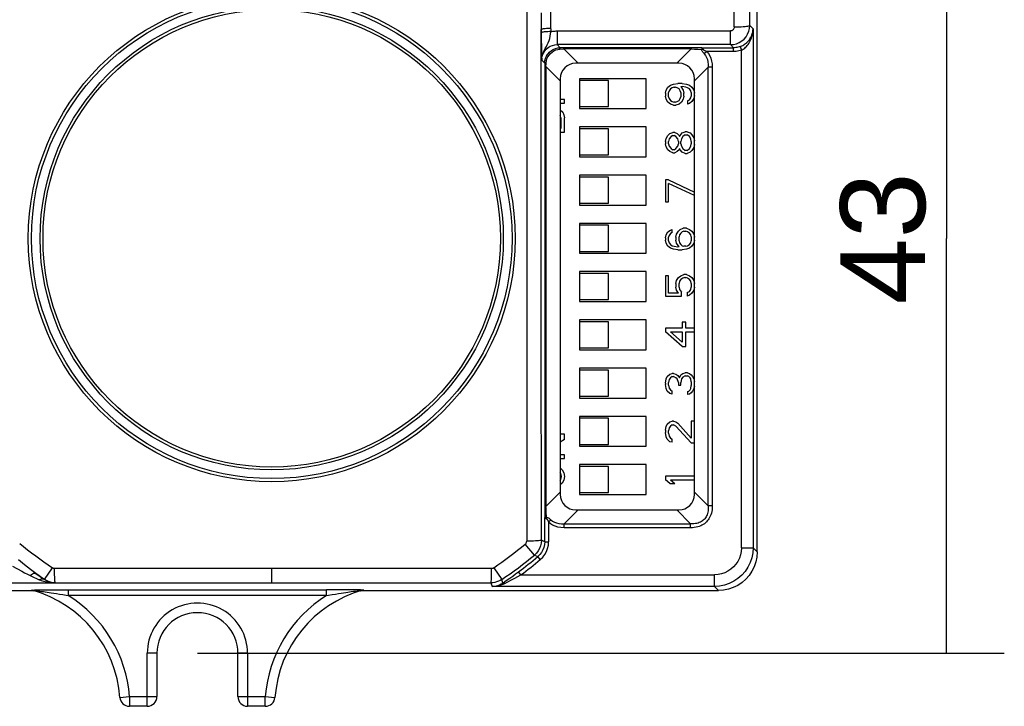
# Model space of a CAD drawing. Header units: millimetres. Extents: x 0 to 210, y 0 to 297.
# Tile 5 of 13: x 72 to 98, y 154 to 172. Entities that reach past the tile are written whole.
import ezdxf
from ezdxf.enums import TextEntityAlignment as Align

# ---------------------------------------------------------------- set-up
doc = ezdxf.new("R2010")
doc.units = ezdxf.units.MM
doc.header["$LTSCALE"] = 19.36
doc.layers.get('0').update_dxf_attribs({"linetype": 'CONTINUOUS'})
doc.layers.add('Z_DIM_2D', color=7, linetype='CONTINUOUS')
doc.styles.add('TEXTSTYLE_3', font='helveticaneueltw1g-ltcn.otf')
doc.dimstyles.new('DIMSTYLE_1', dxfattribs={"dimtxt": 2.2, "dimasz": 3.5, "dimexe": 1.5, "dimexo": 0, "dimgap": 0.55, "dimtad": 1, "dimdec": 3, "dimlfac": 2, "dimdsep": 46, "dimtxsty": 'TEXTSTYLE_3', "dimcen": 0.09, "dimclrt": 5, "dimadec": 0, "dimazin": 0, "dimtp": 0.3, "dimtm": 0.3, "dimtfac": 1, "dimtdec": 3, "dimtofl": 0, "dimtmove": 0, "dimatfit": 3, "dimfxl": 0, "dimtolj": 1, "dimarcsym": 0})

# ---------------------------------------------------------------- blocks, each defined once
blk = doc.blocks.new('*D1')
at = {"layer": 'Z_DIM_2D', "color": 2, "linetype": 'Continuous'}
for p, q in [((76.6, 176.75), (97.503, 176.75)), ((96.003, 176.75), (96.003, 166)), ((96.003, 155.25), (96.003, 166)), ((76.6, 155.25), (97.503, 155.25))]:
    blk.add_line(p, q, dxfattribs=at)
at = {"layer": 'Z_DIM_2D', "color": 5, "linetype": 'Continuous', "style": 'TEXTSTYLE_3'}
blk.add_text('43', height=2.2, rotation=90, dxfattribs=at).set_placement((95.453, 166), align=Align.CENTER)
blk = doc.blocks.new('_NONE')

msp = doc.modelspace()

# ---------------------------------------------------------------- linework, layer by layer
at = {"color": 7, "linetype": 'Continuous'}
for p, q in [((91.1, 157.87488), (91.1, 174.12513)), ((85.93775, 170.93367), (85.99912, 170.93832)), ((90.66481, 170.97169), (90.68274, 170.97886)), ((85.59918, 170.53838), (85.60393, 170.60039)), ((89.075, 170.5375), (86.4, 170.5375)), ((86, 170.1375), (86, 159.3625)), ((88.225, 170.1375), (86.5, 170.1375)), ((86.5, 170.1375), (86.5, 169.3625)), ((88.225, 169.3625), (88.225, 170.1375)), ((89.475, 159.3625), (89.475, 170.1375)), ((87.25, 170.0875), (86.5, 170.0875)), ((87.25, 169.4125), (87.25, 170.0875)), ((88.74096, 169.84062), (88.78883, 169.91875)), ((88.78883, 169.91875), (88.85266, 169.96562)), ((88.85266, 169.96562), (88.93245, 169.99688)), ((88.90053, 169.90313), (88.85266, 169.87187)), ((88.9484, 169.91875), (88.90053, 169.90313)), ((88.93245, 169.99688), (89.04415, 170.0125)), ((88.9484, 169.91875), (88.98032, 169.91875)), ((89.02819, 169.90313), (88.98032, 169.91875)), ((89.07606, 169.87187), (89.02819, 169.90313)), ((89.15585, 170.0125), (89.04415, 170.0125)), ((89.12394, 169.93437), (89.15585, 169.93437)), ((89.12394, 169.93437), (89.18777, 169.84062)), ((89.15585, 170.0125), (89.26755, 169.99688)), ((89.2516, 169.91875), (89.15585, 169.93437)), ((89.29947, 169.90313), (89.2516, 169.91875)), ((89.26755, 169.99688), (89.34734, 169.96562)), ((89.34734, 169.87187), (89.29947, 169.90313)), ((89.34734, 169.96562), (89.41117, 169.91875)), ((89.41117, 169.91875), (89.45904, 169.84062)), ((88.725, 169.7625), (88.74096, 169.84062)), ((88.725, 169.7625), (88.725, 169.68437)), ((88.74096, 169.60625), (88.725, 169.68437)), ((88.82074, 169.825), (88.80479, 169.77812)), ((88.80479, 169.66875), (88.80479, 169.77812)), ((88.80479, 169.66875), (88.82074, 169.62188)), ((88.85266, 169.87187), (88.82074, 169.825)), ((89.10798, 169.825), (89.07606, 169.87187)), ((89.12394, 169.77812), (89.10798, 169.825)), ((89.10798, 169.62188), (89.12394, 169.66875)), ((89.12394, 169.77812), (89.12394, 169.66875)), ((89.18777, 169.84062), (89.20372, 169.7625)), ((89.20372, 169.68437), (89.18777, 169.60625)), ((89.20372, 169.68437), (89.20372, 169.7625)), ((89.37926, 169.825), (89.34734, 169.87187)), ((89.34734, 169.59062), (89.37926, 169.6375)), ((89.39521, 169.77812), (89.37926, 169.825)), ((89.37926, 169.6375), (89.39521, 169.68437)), ((89.39521, 169.77812), (89.39521, 169.68437)), ((89.45904, 169.84062), (89.475, 169.7625)), ((89.475, 169.7), (89.45904, 169.62188)), ((86.1125, 169.59375), (86, 169.59375)), ((86, 169.5), (86.1125, 169.5)), ((86.1125, 169.5), (86.1125, 169.59375)), ((86.5, 169.4125), (87.25, 169.4125)), ((88.78883, 169.52812), (88.74096, 169.60625)), ((88.85266, 169.48125), (88.78883, 169.52812)), ((88.82074, 169.62188), (88.85266, 169.575)), ((88.85266, 169.575), (88.90053, 169.54375)), ((88.93245, 169.45), (88.85266, 169.48125)), ((88.90053, 169.54375), (88.9484, 169.52812)), ((88.93245, 169.45), (88.99628, 169.45)), ((88.98032, 169.52812), (88.9484, 169.52812)), ((88.98032, 169.52812), (89.02819, 169.54375)), ((89.07606, 169.48125), (88.99628, 169.45)), ((89.02819, 169.54375), (89.07606, 169.575)), ((89.07606, 169.575), (89.10798, 169.62188)), ((89.13989, 169.52812), (89.07606, 169.48125)), ((89.18777, 169.60625), (89.13989, 169.52812)), ((89.29947, 169.55937), (89.34734, 169.59062)), ((89.29947, 169.55937), (89.29947, 169.48125)), ((89.34734, 169.49687), (89.29947, 169.48125)), ((89.41117, 169.54375), (89.34734, 169.49687)), ((89.45904, 169.62188), (89.41117, 169.54375)), ((86.0008, 169.32812), (86.06463, 169.26562)), ((86.01676, 169.125), (86.0008, 169.1875)), ((86.01676, 169.125), (86.01676, 168.84375)), ((86.06463, 169.26562), (86.09654, 169.20313)), ((86.09654, 169.20313), (86.1125, 169.125)), ((86.1125, 168.75), (86.1125, 169.125)), ((86.5, 169.3625), (88.225, 169.3625)), ((88.225, 168.8875), (86.5, 168.8875)), ((86.5, 168.8875), (86.5, 168.1125)), ((88.225, 168.1125), (88.225, 168.8875)), ((86.01676, 168.84375), (86, 168.84375)), ((86, 168.75), (86.1125, 168.75)), ((87.25, 168.8375), (86.5, 168.8375)), ((87.25, 168.1625), (87.25, 168.8375)), ((88.74096, 168.59062), (88.78883, 168.66875)), ((88.78883, 168.66875), (88.8367, 168.71562)), ((88.86862, 168.6375), (88.82074, 168.575)), ((88.8367, 168.71562), (88.91649, 168.74688)), ((88.91649, 168.66875), (88.86862, 168.6375)), ((88.96436, 168.74688), (88.91649, 168.74688)), ((88.91649, 168.66875), (88.9484, 168.66875)), ((88.99628, 168.6375), (88.9484, 168.66875)), ((88.96436, 168.74688), (89.02819, 168.71562)), ((89.04415, 168.575), (88.99628, 168.6375)), ((89.02819, 168.71562), (89.07606, 168.66875)), ((89.07606, 168.66875), (89.09202, 168.6375)), ((89.09202, 168.6375), (89.10798, 168.66875)), ((89.10798, 168.66875), (89.15585, 168.73125)), ((89.17181, 168.6375), (89.13989, 168.575)), ((89.15585, 168.73125), (89.23564, 168.7625)), ((89.23564, 168.68437), (89.17181, 168.6375)), ((89.28351, 168.7625), (89.23564, 168.7625)), ((89.23564, 168.68437), (89.28351, 168.68437)), ((89.28351, 168.7625), (89.3633, 168.73125)), ((89.34734, 168.6375), (89.28351, 168.68437)), ((89.37926, 168.575), (89.34734, 168.6375)), ((89.3633, 168.73125), (89.41117, 168.68437)), ((89.41117, 168.68437), (89.45904, 168.60625)), ((89.45904, 168.60625), (89.475, 168.52812)), ((88.725, 168.5125), (88.74096, 168.59062)), ((88.725, 168.5125), (88.725, 168.45)), ((88.74096, 168.37188), (88.725, 168.45)), ((88.78883, 168.29375), (88.74096, 168.37188)), ((88.82074, 168.575), (88.80479, 168.5125)), ((88.80479, 168.45), (88.80479, 168.5125)), ((88.80479, 168.45), (88.82074, 168.3875)), ((88.82074, 168.3875), (88.86862, 168.325)), ((88.99628, 168.325), (89.04415, 168.3875)), ((89.06011, 168.5125), (89.04415, 168.575)), ((89.04415, 168.3875), (89.06011, 168.45)), ((89.06011, 168.5125), (89.06011, 168.45)), ((89.13989, 168.575), (89.12394, 168.5125)), ((89.12394, 168.45), (89.12394, 168.5125)), ((89.12394, 168.45), (89.13989, 168.3875)), ((89.13989, 168.3875), (89.17181, 168.325)), ((89.34734, 168.325), (89.37926, 168.3875)), ((89.39521, 168.5125), (89.37926, 168.575)), ((89.37926, 168.3875), (89.39521, 168.45)), ((89.39521, 168.5125), (89.39521, 168.45)), ((89.45904, 168.35625), (89.41117, 168.27812)), ((89.475, 168.43437), (89.45904, 168.35625)), ((86.5, 168.1625), (87.25, 168.1625)), ((86.5, 168.1125), (88.225, 168.1125)), ((88.8367, 168.24687), (88.78883, 168.29375)), ((88.91649, 168.21563), (88.8367, 168.24687)), ((88.86862, 168.325), (88.91649, 168.29375)), ((88.9484, 168.29375), (88.91649, 168.29375)), ((88.91649, 168.21563), (88.96436, 168.21563)), ((88.9484, 168.29375), (88.99628, 168.325)), ((89.02819, 168.24687), (88.96436, 168.21563)), ((89.07606, 168.29375), (89.02819, 168.24687)), ((89.09202, 168.325), (89.07606, 168.29375)), ((89.10798, 168.29375), (89.09202, 168.325)), ((89.15585, 168.23125), (89.10798, 168.29375)), ((89.23564, 168.2), (89.15585, 168.23125)), ((89.17181, 168.325), (89.23564, 168.27812)), ((89.28351, 168.27812), (89.23564, 168.27812)), ((89.23564, 168.2), (89.28351, 168.2)), ((89.28351, 168.27812), (89.34734, 168.325)), ((89.3633, 168.23125), (89.28351, 168.2)), ((89.41117, 168.27812), (89.3633, 168.23125)), ((88.225, 167.6375), (86.5, 167.6375)), ((86.5, 167.6375), (86.5, 166.8625)), ((87.25, 167.5875), (86.5, 167.5875)), ((87.25, 166.9125), (87.25, 167.5875)), ((88.225, 166.8625), (88.225, 167.6375)), ((88.80479, 167.5125), (88.725, 167.5125)), ((88.725, 167.5125), (88.725, 166.95)), ((88.80479, 167.5125), (89.475, 167.2)), ((89.475, 167.10625), (88.80479, 167.41875)), ((88.80479, 166.95), (88.80479, 167.41875)), ((86.5, 166.9125), (87.25, 166.9125)), ((86.5, 166.8625), (88.225, 166.8625)), ((88.725, 166.95), (88.80479, 166.95)), ((88.225, 166.3875), (86.5, 166.3875)), ((86.5, 166.3875), (86.5, 165.6125)), ((87.25, 166.3375), (86.5, 166.3375)), ((87.25, 165.6625), (87.25, 166.3375)), ((88.225, 165.6125), (88.225, 166.3875)), ((88.725, 166.0125), (88.74096, 166.09062)), ((88.74096, 166.09062), (88.78883, 166.16875)), ((88.78883, 166.16875), (88.85266, 166.21562)), ((88.82074, 166.075), (88.80479, 166.02812)), ((88.85266, 166.12187), (88.82074, 166.075)), ((88.85266, 166.21562), (88.90053, 166.23125)), ((88.90053, 166.15313), (88.85266, 166.12187)), ((88.90053, 166.15313), (88.90053, 166.23125)), ((88.99628, 166.02812), (89.01223, 166.10625)), ((89.01223, 166.10625), (89.06011, 166.18437)), ((89.06011, 166.18437), (89.10798, 166.23125)), ((89.09202, 166.09062), (89.07606, 166.04375)), ((89.12394, 166.1375), (89.09202, 166.09062)), ((89.10798, 166.23125), (89.18777, 166.2625)), ((89.15585, 166.16875), (89.12394, 166.1375)), ((89.20372, 166.18437), (89.15585, 166.16875)), ((89.26755, 166.2625), (89.18777, 166.2625)), ((89.20372, 166.18437), (89.2516, 166.18437)), ((89.29947, 166.16875), (89.2516, 166.18437)), ((89.26755, 166.2625), (89.34734, 166.23125)), ((89.34734, 166.1375), (89.29947, 166.16875)), ((89.34734, 166.23125), (89.41117, 166.18437)), ((89.37926, 166.09062), (89.34734, 166.1375)), ((89.39521, 166.04375), (89.37926, 166.09062)), ((89.41117, 166.18437), (89.45904, 166.10625)), ((89.45904, 166.10625), (89.475, 166.02812)), ((88.725, 166.0125), (88.725, 165.95)), ((88.74096, 165.87188), (88.725, 165.95)), ((88.78883, 165.79375), (88.74096, 165.87188)), ((88.80479, 165.93437), (88.80479, 166.02812)), ((88.80479, 165.93437), (88.82074, 165.8875)), ((88.82074, 165.8875), (88.85266, 165.84062)), ((88.85266, 165.84062), (88.90053, 165.80937)), ((88.90053, 165.80937), (88.9484, 165.79375)), ((88.99628, 166.02812), (88.99628, 165.95)), ((89.01223, 165.87188), (88.99628, 165.95)), ((89.07606, 165.77812), (89.01223, 165.87188)), ((89.07606, 165.93437), (89.07606, 166.04375)), ((89.07606, 165.93437), (89.09202, 165.8875)), ((89.09202, 165.8875), (89.12394, 165.84062)), ((89.12394, 165.84062), (89.15585, 165.80937)), ((89.15585, 165.80937), (89.20372, 165.79375)), ((89.2516, 165.79375), (89.29947, 165.80937)), ((89.29947, 165.80937), (89.34734, 165.84062)), ((89.34734, 165.84062), (89.37926, 165.8875)), ((89.37926, 165.8875), (89.39521, 165.93437)), ((89.39521, 166.04375), (89.39521, 165.93437)), ((89.45904, 165.87188), (89.41117, 165.79375)), ((89.475, 165.95), (89.45904, 165.87188)), ((86.5, 165.6625), (87.25, 165.6625)), ((86.5, 165.6125), (88.225, 165.6125)), ((88.85266, 165.74687), (88.78883, 165.79375)), ((88.93245, 165.71563), (88.85266, 165.74687)), ((89.04415, 165.7), (88.93245, 165.71563)), ((88.9484, 165.79375), (89.04415, 165.77812)), ((89.07606, 165.77812), (89.04415, 165.77812)), ((89.04415, 165.7), (89.15585, 165.7)), ((89.26755, 165.71563), (89.15585, 165.7)), ((89.2516, 165.79375), (89.20372, 165.79375)), ((89.34734, 165.74687), (89.26755, 165.71563)), ((89.41117, 165.79375), (89.34734, 165.74687)), ((88.225, 165.1375), (86.5, 165.1375)), ((86.5, 165.1375), (86.5, 164.3625)), ((87.25, 165.0875), (86.5, 165.0875)), ((87.25, 164.4125), (87.25, 165.0875)), ((88.225, 164.3625), (88.225, 165.1375)), ((89.12394, 165.03125), (89.20372, 165.0625)), ((89.26755, 165.0625), (89.20372, 165.0625)), ((89.26755, 165.0625), (89.34734, 165.03125)), ((88.80479, 165.03125), (88.725, 165.03125)), ((88.725, 165.03125), (88.725, 164.5)), ((88.80479, 164.57812), (88.80479, 165.03125)), ((88.99628, 164.82812), (89.01223, 164.90625)), ((88.99628, 164.82812), (88.99628, 164.73438)), ((89.01223, 164.90625), (89.06011, 164.98437)), ((89.06011, 164.98437), (89.12394, 165.03125)), ((89.09202, 164.89062), (89.07606, 164.82812)), ((89.07606, 164.73438), (89.07606, 164.82812)), ((89.12394, 164.9375), (89.09202, 164.89062)), ((89.17181, 164.96875), (89.12394, 164.9375)), ((89.21968, 164.98437), (89.17181, 164.96875)), ((89.21968, 164.98437), (89.2516, 164.98437)), ((89.29947, 164.96875), (89.2516, 164.98437)), ((89.34734, 164.9375), (89.29947, 164.96875)), ((89.34734, 165.03125), (89.41117, 164.98437)), ((89.37926, 164.89062), (89.34734, 164.9375)), ((89.39521, 164.82812), (89.37926, 164.89062)), ((89.39521, 164.82812), (89.39521, 164.73438)), ((89.41117, 164.98437), (89.45904, 164.90625)), ((89.45904, 164.90625), (89.475, 164.82812)), ((89.06011, 164.57812), (88.80479, 164.57812)), ((89.01223, 164.65625), (88.99628, 164.73438)), ((89.06011, 164.57812), (89.01223, 164.65625)), ((89.07606, 164.73438), (89.09202, 164.67188)), ((89.09202, 164.67188), (89.13989, 164.60937)), ((89.13989, 164.5), (89.13989, 164.60937)), ((89.28351, 164.59375), (89.34734, 164.625)), ((89.28351, 164.59375), (89.28351, 164.5)), ((89.34734, 164.53125), (89.28351, 164.5)), ((89.34734, 164.625), (89.37926, 164.67188)), ((89.41117, 164.57812), (89.34734, 164.53125)), ((89.37926, 164.67188), (89.39521, 164.73438)), ((89.45904, 164.65625), (89.41117, 164.57812)), ((89.475, 164.73438), (89.45904, 164.65625)), ((86.5, 164.4125), (87.25, 164.4125)), ((86.5, 164.3625), (88.225, 164.3625)), ((88.725, 164.5), (89.13989, 164.5)), ((88.225, 163.8875), (86.5, 163.8875)), ((86.5, 163.8875), (86.5, 163.1125)), ((87.25, 163.8375), (86.5, 163.8375)), ((87.25, 163.1625), (87.25, 163.8375)), ((88.225, 163.1125), (88.225, 163.8875)), ((89.2516, 163.825), (89.15585, 163.825)), ((89.15585, 163.825), (89.15585, 163.66875)), ((89.2516, 163.66875), (89.2516, 163.825)), ((89.15585, 163.66875), (88.725, 163.66875)), ((88.725, 163.66875), (88.725, 163.575)), ((89.15585, 163.2), (88.725, 163.575)), ((88.85266, 163.575), (89.15585, 163.575)), ((88.85266, 163.575), (89.15585, 163.30937)), ((89.15585, 163.575), (89.15585, 163.30937)), ((89.475, 163.66875), (89.2516, 163.66875)), ((89.2516, 163.575), (89.475, 163.575)), ((89.2516, 163.2), (89.2516, 163.575)), ((86.5, 163.1625), (87.25, 163.1625)), ((86.5, 163.1125), (88.225, 163.1125)), ((89.15585, 163.2), (89.2516, 163.2)), ((88.225, 162.6375), (86.5, 162.6375)), ((86.5, 162.6375), (86.5, 161.8625)), ((87.25, 162.5875), (86.5, 162.5875)), ((87.25, 161.9125), (87.25, 162.5875)), ((88.225, 161.8625), (88.225, 162.6375)), ((88.8367, 162.48125), (88.90053, 162.49688)), ((88.93245, 162.49688), (88.90053, 162.49688)), ((88.93245, 162.49688), (88.99628, 162.48125)), ((89.12394, 162.46562), (89.17181, 162.49688)), ((89.17181, 162.49688), (89.23564, 162.5125)), ((89.29947, 162.5125), (89.23564, 162.5125)), ((89.29947, 162.5125), (89.34734, 162.49688)), ((89.34734, 162.49688), (89.39521, 162.46562)), ((88.725, 162.24688), (88.74096, 162.35625)), ((88.725, 162.24688), (88.725, 162.21562)), ((88.74096, 162.35625), (88.77287, 162.41875)), ((88.77287, 162.41875), (88.8367, 162.48125)), ((88.82074, 162.34062), (88.80479, 162.2625)), ((88.80479, 162.2), (88.80479, 162.2625)), ((88.85266, 162.3875), (88.82074, 162.34062)), ((88.90053, 162.41875), (88.85266, 162.3875)), ((88.90053, 162.41875), (88.93245, 162.41875)), ((88.99628, 162.3875), (88.93245, 162.41875)), ((88.99628, 162.48125), (89.04415, 162.45)), ((89.02819, 162.35625), (88.99628, 162.3875)), ((89.06011, 162.2625), (89.02819, 162.35625)), ((89.04415, 162.45), (89.09202, 162.3875)), ((89.06011, 162.2625), (89.06011, 162.2)), ((89.09202, 162.3875), (89.12394, 162.46562)), ((89.13989, 162.35625), (89.12394, 162.2625)), ((89.12394, 162.2), (89.12394, 162.2625)), ((89.17181, 162.40313), (89.13989, 162.35625)), ((89.23564, 162.43437), (89.17181, 162.40313)), ((89.23564, 162.43437), (89.29947, 162.43437)), ((89.33138, 162.41875), (89.29947, 162.43437)), ((89.3633, 162.3875), (89.33138, 162.41875)), ((89.37926, 162.35625), (89.3633, 162.3875)), ((89.39521, 162.27812), (89.37926, 162.35625)), ((89.39521, 162.46562), (89.42713, 162.41875)), ((89.39521, 162.27812), (89.39521, 162.18437)), ((89.42713, 162.41875), (89.45904, 162.35625)), ((89.45904, 162.35625), (89.475, 162.29375)), ((88.74096, 162.10625), (88.725, 162.21562)), ((88.77287, 162.04375), (88.74096, 162.10625)), ((88.8367, 161.98125), (88.77287, 162.04375)), ((88.80479, 162.2), (88.82074, 162.12188)), ((88.82074, 162.12188), (88.85266, 162.075)), ((88.90053, 161.96563), (88.8367, 161.98125)), ((88.85266, 162.075), (88.90053, 162.04375)), ((88.90053, 161.96563), (88.90053, 162.04375)), ((89.06011, 162.2), (89.12394, 162.2)), ((89.29947, 162.02812), (89.33138, 162.04375)), ((89.29947, 162.02812), (89.29947, 161.95)), ((89.33138, 162.04375), (89.3633, 162.075)), ((89.39521, 161.99687), (89.34734, 161.96563)), ((89.3633, 162.075), (89.37926, 162.10625)), ((89.37926, 162.10625), (89.39521, 162.18437)), ((89.42713, 162.04375), (89.39521, 161.99687)), ((89.45904, 162.10625), (89.42713, 162.04375)), ((89.475, 162.16875), (89.45904, 162.10625)), ((86.5, 161.9125), (87.25, 161.9125)), ((86.5, 161.8625), (88.225, 161.8625)), ((89.34734, 161.96563), (89.29947, 161.95)), ((88.225, 161.3875), (86.5, 161.3875)), ((86.5, 161.3875), (86.5, 160.6125)), ((87.25, 161.3375), (86.5, 161.3375)), ((87.25, 160.6625), (87.25, 161.3375)), ((88.225, 160.6125), (88.225, 161.3875)), ((88.77287, 161.18437), (88.8367, 161.24688)), ((88.8367, 161.24688), (88.90053, 161.2625)), ((88.93245, 161.2625), (88.90053, 161.2625)), ((88.93245, 161.2625), (88.99628, 161.24688)), ((88.99628, 161.24688), (89.04415, 161.21562)), ((89.04415, 161.21562), (89.39521, 160.825)), ((89.475, 161.2625), (89.39521, 161.2625)), ((89.39521, 161.2625), (89.39521, 160.825)), ((88.725, 161.02812), (88.74096, 161.12187)), ((88.725, 161.02812), (88.725, 160.96562)), ((88.74096, 160.85625), (88.725, 160.96562)), ((88.74096, 161.12187), (88.77287, 161.18437)), ((88.82074, 161.09062), (88.80479, 161.0125)), ((88.80479, 160.95), (88.80479, 161.0125)), ((88.85266, 161.1375), (88.82074, 161.09062)), ((88.90053, 161.16875), (88.85266, 161.1375)), ((88.90053, 161.16875), (88.93245, 161.16875)), ((88.99628, 161.1375), (88.93245, 161.16875)), ((89.39521, 160.7), (88.99628, 161.1375)), ((86.1125, 160.925), (86, 160.925)), ((86.1125, 160.78437), (86, 160.71721)), ((86.1125, 160.78437), (86.1125, 160.925)), ((88.77287, 160.79375), (88.74096, 160.85625)), ((88.8367, 160.73125), (88.77287, 160.79375)), ((88.80479, 160.95), (88.82074, 160.87188)), ((88.82074, 160.87188), (88.85266, 160.825)), ((88.90053, 160.71563), (88.8367, 160.73125)), ((88.85266, 160.825), (88.90053, 160.79375)), ((88.90053, 160.71563), (88.90053, 160.79375)), ((89.39521, 160.7), (89.475, 160.7)), ((86.5, 160.6625), (87.25, 160.6625)), ((86.5, 160.6125), (88.225, 160.6125)), ((86.1125, 160.39375), (86, 160.39375)), ((86, 160.3), (86.1125, 160.3)), ((86.1125, 160.3), (86.1125, 160.39375)), ((86.01676, 159.90937), (86, 159.93398)), ((86.0008, 160.05), (86.04867, 160.00313)), ((86.04867, 160.00313), (86.09654, 159.925)), ((88.225, 160.1375), (86.5, 160.1375)), ((86.5, 160.1375), (86.5, 159.3625)), ((87.25, 160.0875), (86.5, 160.0875)), ((87.25, 159.4125), (87.25, 160.0875)), ((88.225, 159.3625), (88.225, 160.1375)), ((86, 159.72852), (86.01676, 159.75313)), ((86.03271, 159.83125), (86.01676, 159.90937)), ((86.01676, 159.75313), (86.03271, 159.83125)), ((86.09654, 159.7375), (86.04867, 159.65937)), ((86.09654, 159.925), (86.1125, 159.83125)), ((86.1125, 159.83125), (86.09654, 159.7375)), ((89.475, 159.8375), (88.725, 159.8375)), ((88.725, 159.8375), (88.725, 159.74375)), ((88.8367, 159.65), (88.725, 159.74375)), ((88.85266, 159.74375), (89.475, 159.74375)), ((88.85266, 159.74375), (88.96436, 159.65)), ((86.04867, 159.65937), (86.0008, 159.6125)), ((88.8367, 159.65), (88.96436, 159.65)), ((86.5, 159.4125), (87.25, 159.4125)), ((86.5, 159.3625), (88.225, 159.3625)), ((86.4, 158.9625), (89.075, 158.9625)), ((63.09988, 156.875), (72.32823, 156.875)), ((72.36436, 156.8706), (72.37141, 156.86867)), ((80.87177, 156.875), (90.10012, 156.875)), ((75.55, 155.25), (75.55, 154.125)), ((77.65, 154.125), (77.65, 155.25)), ((75.3, 153.875), (74.84073, 153.875)), ((78.35927, 153.875), (77.9, 153.875))]:
    msp.add_line(p, q, dxfattribs=at)
at = {"color": 9, "linetype": 'Continuous'}
for p, q in [((90.90753, 171.51904), (90.90613, 173.12698)), ((90.5076, 171.47672), (90.50623, 172.71565)), ((85.50515, 171.84076), (85.50838, 171.14085)), ((85.50479, 166.97834), (85.50736, 171.40996)), ((85.7574, 171.43181), (85.7574, 171.35686)), ((90.99431, 171.43227), (90.90753, 171.51904)), ((90.99431, 171.43227), (90.99431, 157.98054)), ((85.9185, 171.37374), (90.4078, 171.37374)), ((85.9185, 171.37374), (85.9185, 171.01894)), ((90.4078, 171.01894), (90.4078, 171.37374)), ((85.50838, 171.14085), (85.51022, 170.96469)), ((90.4078, 171.01894), (85.9185, 171.01894)), ((85.99912, 170.93832), (85.9185, 171.01894)), ((85.93633, 170.89599), (85.98872, 170.90327)), ((85.98872, 170.90327), (86.08819, 170.90893)), ((89.43131, 170.93823), (85.99912, 170.93832)), ((86.08819, 170.90893), (86.08819, 170.93821)), ((89.38681, 170.90893), (86.08819, 170.90893)), ((86.45962, 170.5375), (86.08819, 170.90893)), ((89.38681, 170.90893), (89.01538, 170.5375)), ((89.38681, 170.93821), (89.38681, 170.90893)), ((89.38681, 170.90893), (89.47418, 170.90398)), ((89.66904, 170.93922), (89.43131, 170.93823)), ((89.47418, 170.90398), (89.56716, 170.89827)), ((89.66904, 170.93922), (90.48753, 170.93922)), ((90.4078, 171.01894), (90.48753, 170.93922)), ((90.48752, 170.83923), (90.48752, 170.93922)), ((90.65989, 170.96985), (90.63208, 170.96056)), ((90.65989, 170.96985), (90.66481, 170.97169)), ((90.65989, 170.96985), (90.69435, 170.876)), ((89.56716, 170.89827), (89.66485, 170.89184)), ((89.79415, 170.83923), (89.73129, 170.77964)), ((90.48752, 170.83923), (89.79415, 170.83923)), ((90.69435, 157.98055), (90.69435, 170.876)), ((85.52055, 170.61697), (85.59918, 170.53838)), ((85.59918, 170.53838), (85.59927, 159.00619)), ((85.59929, 170.44931), (85.62857, 170.44931)), ((85.62857, 170.44931), (85.63322, 170.53165)), ((85.62857, 170.44931), (85.62857, 159.05069)), ((85.62857, 170.44931), (86, 170.07788)), ((85.63322, 170.53165), (85.63423, 170.54879)), ((85.63423, 170.54879), (85.64134, 170.6005)), ((89.475, 170.07788), (89.83106, 170.43395)), ((89.93713, 170.43395), (89.83106, 170.43395)), ((89.83106, 159.06606), (89.83106, 170.43395)), ((89.93713, 170.43395), (89.93713, 159.06605)), ((85.50525, 163.66931), (85.50479, 166.97834)), ((85.13615, 166.27238), (85.13151, 160.39639)), ((85.5097, 158.17896), (85.50525, 163.66931)), ((85.13151, 160.39639), (85.12997, 158.15495)), ((86, 159.42212), (85.62857, 159.05069)), ((89.83106, 159.06606), (89.475, 159.42212)), ((85.59927, 159.00619), (85.59828, 158.76843)), ((85.62857, 159.05069), (85.59929, 159.05069)), ((85.64566, 158.77265), (85.63624, 158.91818)), ((86.10355, 158.60643), (86.45962, 158.9625)), ((89.01538, 158.9625), (89.37145, 158.60643)), ((89.93713, 159.06605), (89.83106, 159.06605)), ((85.59828, 158.13744), (85.59828, 158.76843)), ((85.69827, 158.64335), (85.75787, 158.70622)), ((85.69827, 158.64335), (85.69827, 158.13743)), ((86.10355, 158.60643), (89.37145, 158.60643)), ((86.10355, 158.50037), (86.10355, 158.60643)), ((89.37145, 158.50037), (86.10355, 158.50037)), ((89.37145, 158.50037), (89.37145, 158.60643)), ((85.59828, 158.13744), (85.5097, 158.17896)), ((85.32892, 157.79409), (85.09367, 158.07781)), ((85.59828, 158.13744), (85.69827, 158.13744)), ((90.69435, 157.98054), (90.99431, 157.98054)), ((91.1, 157.87485), (90.99431, 157.98054)), ((72.12192, 157.53738), (71.96072, 157.66706)), ((85.32892, 157.79409), (85.41903, 157.75391)), ((85.48315, 157.67719), (85.41902, 157.7539)), ((71.81088, 157.50654), (72.04759, 157.3766)), ((72.63884, 157.15995), (72.84311, 157.46672)), ((76.85204, 157.44691), (72.89867, 157.44989)), ((80.2184, 157.4469), (76.85204, 157.44691)), ((78.525, 157.07848), (78.525, 157.44703)), ((84.22205, 157.44994), (80.2184, 157.4469)), ((84.2781, 157.46709), (84.48413, 157.1615)), ((72.2715, 157.26097), (72.35325, 157.22235)), ((72.35325, 157.22235), (72.42961, 157.18678)), ((72.49833, 157.25404), (72.4153, 157.31295)), ((72.42961, 157.18678), (72.49948, 157.15459)), ((72.57258, 157.20216), (72.49833, 157.25404)), ((72.63799, 157.157), (72.57258, 157.20216)), ((72.63799, 157.157), (72.63885, 157.15995)), ((84.51068, 157.06997), (84.48413, 157.1615)), ((84.82667, 157.19719), (84.97929, 157.28065)), ((84.97929, 157.28065), (84.9198, 157.36101)), ((84.97929, 157.28065), (89.99444, 157.28065)), ((89.99446, 156.98069), (89.99446, 157.28065)), ((72.91436, 157.066), (63.29085, 157.066)), ((72.28953, 156.8863), (72.30264, 156.88253)), ((72.30264, 156.88253), (72.31554, 156.87877)), ((72.31184, 156.88764), (72.33257, 156.88812)), ((72.31554, 156.87877), (72.32823, 156.875)), ((72.33257, 156.88812), (72.37558, 156.88883)), ((72.3443, 156.87977), (72.35644, 156.87863)), ((72.35644, 156.87863), (72.37151, 156.87714)), ((72.37151, 156.87714), (72.39919, 156.87424)), ((72.37558, 156.88883), (72.5026, 156.89022)), ((72.39919, 156.87424), (72.43284, 156.87053)), ((72.43284, 156.87053), (72.4726, 156.86593)), ((72.5026, 156.89022), (72.85329, 156.89241)), ((72.85329, 156.89241), (79.94639, 156.89328)), ((72.91436, 157.07617), (79.42118, 157.07841)), ((72.91436, 157.066), (72.91436, 157.07617)), ((73.25361, 156.89328), (73.25361, 156.7433)), ((79.42118, 157.07841), (84.20464, 157.07611)), ((80.39258, 156.89221), (79.94639, 156.89328)), ((79.94639, 156.7433), (79.94639, 156.89328)), ((80.72326, 156.88998), (80.39258, 156.89221)), ((80.82491, 156.88882), (80.72326, 156.88998)), ((80.74122, 156.86756), (80.77892, 156.87185)), ((80.77892, 156.87185), (80.81061, 156.87529)), ((80.81061, 156.87529), (80.83632, 156.87792)), ((80.86769, 156.88811), (80.82491, 156.88882)), ((80.87177, 156.875), (80.88446, 156.87877)), ((80.88446, 156.87877), (80.89736, 156.88253)), ((80.89736, 156.88253), (80.91047, 156.8863)), ((84.20464, 157.07611), (84.23371, 156.98069)), ((89.99446, 156.98069), (84.23371, 156.98069)), ((84.51785, 157.03792), (84.56635, 157.06035)), ((84.56635, 157.06035), (84.62447, 157.09005)), ((89.99446, 156.98069), (90.10015, 156.875)), ((72.4726, 156.86593), (72.51893, 156.86031)), ((72.51893, 156.86031), (72.5725, 156.8535)), ((72.5725, 156.8535), (72.61263, 156.84818)), ((72.61263, 156.84818), (72.65663, 156.84215)), ((72.65663, 156.84215), (72.70484, 156.83531)), ((72.70484, 156.83531), (72.75765, 156.82756)), ((72.75765, 156.82756), (72.81552, 156.81876)), ((72.81552, 156.81876), (72.87895, 156.80876)), ((72.87895, 156.80876), (72.94859, 156.79739)), ((72.94859, 156.79739), (73.02518, 156.78444)), ((73.02518, 156.78444), (73.10962, 156.76964)), ((79.94639, 156.7433), (73.25361, 156.7433)), ((79.94639, 156.7433), (79.99696, 156.75278)), ((79.99696, 156.75278), (80.09072, 156.7697)), ((80.09072, 156.7697), (80.17528, 156.78452)), ((80.17528, 156.78452), (80.25187, 156.79747)), ((80.25187, 156.79747), (80.32143, 156.80882)), ((80.32143, 156.80882), (80.38475, 156.8188)), ((80.38475, 156.8188), (80.44249, 156.82758)), ((80.44249, 156.82758), (80.4952, 156.83532)), ((80.4952, 156.83532), (80.54334, 156.84215)), ((80.54334, 156.84215), (80.58729, 156.84817)), ((80.58729, 156.84817), (80.64608, 156.8559)), ((80.64608, 156.8559), (80.69714, 156.86229)), ((80.69714, 156.86229), (80.74122, 156.86756)), ((75.55, 155.25), (75.3, 155.25)), ((75.3, 153.875), (75.3, 155.24995)), ((77.9, 155.25), (77.65, 155.25)), ((77.9, 155.25), (77.9, 153.875)), ((74.59141, 154.10648), (74.84073, 154.125)), ((74.84073, 154.125), (75.55, 154.125)), ((74.84073, 154.125), (74.84073, 153.875)), ((77.65, 154.125), (78.35927, 154.125)), ((78.35927, 154.125), (78.60859, 154.10648)), ((78.35927, 153.875), (78.35927, 154.125))]:
    msp.add_line(p, q, dxfattribs=at)
for points in [[(85.12997, 173.84505), (85.13096, 173.42117), (85.13615, 166.27238)], [(85.7574, 171.43181), (85.75302, 171.82797), (85.74729, 172.22499)], [(85.75738, 171.43577), (85.71945, 171.43602), (85.68178, 171.43544), (85.64589, 171.43407), (85.61284, 171.43197), (85.58394, 171.42925), (85.55881, 171.42603), (85.53755, 171.42245), (85.52145, 171.41851), (85.51122, 171.41428), (85.50736, 171.40996)], [(90.4078, 171.01894), (90.48597, 171.02511), (90.56222, 171.04344), (90.63467, 171.07347), (90.70154, 171.11447), (90.76117, 171.16543), (90.8121, 171.2251), (90.85307, 171.292), (90.88308, 171.3645), (90.90138, 171.4408), (90.90753, 171.51905)], [(90.5076, 171.47672), (90.50537, 171.45558), (90.4996, 171.43622), (90.49002, 171.41837), (90.4774, 171.40287), (90.4622, 171.39041), (90.44511, 171.38119), (90.42708, 171.37569), (90.4078, 171.37374)], [(90.5076, 171.47672), (90.56916, 171.47734), (90.63005, 171.47898), (90.68749, 171.48158), (90.74052, 171.48507), (90.78796, 171.48938), (90.82867, 171.4944), (90.86166, 171.50001), (90.88619, 171.50609), (90.90169, 171.51253), (90.90752, 171.51904)], [(90.69435, 170.876), (90.7151, 170.88686), (90.73628, 170.89971), (90.75777, 170.9145), (90.77941, 170.93138), (90.80106, 170.95048), (90.82253, 170.97185), (90.84363, 170.99558), (90.86421, 171.02173), (90.88407, 171.05034), (90.90304, 171.0815), (90.92092, 171.11527), (90.93755, 171.15181), (90.95271, 171.19133), (90.96609, 171.23379), (90.97734, 171.27929), (90.98608, 171.32762), (90.99188, 171.3786), (90.99431, 171.43228)], [(85.75748, 171.35687), (85.71899, 171.35645), (85.68093, 171.35535), (85.64502, 171.3536), (85.61189, 171.35125), (85.58224, 171.34835), (85.5568, 171.34497), (85.53618, 171.34119), (85.52085, 171.3371), (85.51116, 171.33276), (85.50752, 171.32837)], [(85.52055, 170.61701), (85.52643, 170.69674), (85.54443, 170.7734), (85.57435, 170.85077), (85.6107, 170.91992), (85.63947, 170.96896), (85.66289, 171.01315), (85.68777, 171.0667), (85.71078, 171.12455), (85.72757, 171.18222), (85.74019, 171.241), (85.7511, 171.2998), (85.75746, 171.35687)], [(85.7574, 171.35686), (85.78399, 171.362), (85.8107, 171.36622), (85.83753, 171.3695), (85.86446, 171.37185), (85.89145, 171.37326), (85.9185, 171.37374)], [(85.51022, 170.96469), (85.51161, 170.88133), (85.51322, 170.80609), (85.51496, 170.74548), (85.5168, 170.69495), (85.51866, 170.65181), (85.52055, 170.61697)], [(85.52526, 170.68105), (85.53994, 170.74305), (85.56397, 170.80138), (85.59676, 170.85501), (85.63778, 170.903), (85.6858, 170.94383), (85.73945, 170.97643), (85.79721, 171.00005), (85.85737, 171.01424), (85.9185, 171.01894)], [(85.98872, 170.90327), (85.99009, 170.91318), (85.99168, 170.92179), (85.99343, 170.92881), (85.99529, 170.93396), (85.99721, 170.93713), (85.99912, 170.93832)], [(89.66904, 170.93922), (89.66779, 170.93751), (89.66693, 170.93303), (89.6662, 170.92603), (89.66562, 170.91667), (89.66523, 170.90508), (89.66485, 170.89184)], [(89.66904, 170.93922), (89.67708, 170.93741), (89.68442, 170.93277), (89.6911, 170.92556), (89.69699, 170.91611), (89.70198, 170.90477), (89.70611, 170.89195)], [(90.63208, 170.96056), (90.60377, 170.95291), (90.57507, 170.94693), (90.54606, 170.94265), (90.51684, 170.94007), (90.48752, 170.93922)], [(85.64134, 170.6005), (85.65591, 170.65128), (85.67867, 170.70137)], [(85.67098, 170.76743), (85.67579, 170.77418), (85.71688, 170.82208), (85.77001, 170.86648)], [(85.67867, 170.70137), (85.70879, 170.74848), (85.74531, 170.79082), (85.78752, 170.82759), (85.83471, 170.85805)], [(85.83471, 170.85805), (85.88506, 170.88116), (85.93633, 170.89599)], [(89.70611, 170.89195), (89.69914, 170.8915), (89.69219, 170.89122), (89.68527, 170.89112), (89.6784, 170.89118), (89.67158, 170.89143), (89.66485, 170.89184)], [(89.73129, 170.77964), (89.71567, 170.797), (89.70226, 170.81293), (89.6913, 170.82736), (89.68242, 170.84081), (89.67517, 170.85357), (89.66978, 170.86608), (89.66634, 170.87888), (89.66485, 170.89184)], [(89.79415, 170.83923), (89.77992, 170.84534), (89.76718, 170.85104), (89.75593, 170.85633), (89.74616, 170.86116), (89.73825, 170.86522), (89.73107, 170.86931), (89.72316, 170.87417), (89.71591, 170.87957), (89.71034, 170.88554), (89.70611, 170.89195)], [(89.73129, 170.77964), (89.76489, 170.73751), (89.79215, 170.6888), (89.81279, 170.63368), (89.82639, 170.57256), (89.83256, 170.50589), (89.83107, 170.43395)], [(89.79415, 170.83923), (89.83585, 170.78884), (89.87073, 170.73138), (89.89909, 170.66663), (89.92003, 170.5952), (89.9326, 170.51771), (89.93713, 170.43395)], [(90.69435, 170.876), (90.66095, 170.86484), (90.62707, 170.85568), (90.59262, 170.84851), (90.55781, 170.84336), (90.52279, 170.84027), (90.48752, 170.83923)], [(85.63423, 170.54879), (85.62436, 170.54742), (85.61575, 170.54584), (85.60873, 170.54409), (85.60358, 170.54222), (85.6004, 170.5403), (85.59921, 170.53838)], [(85.63624, 158.91818), (85.63092, 159.00817), (85.62857, 159.05069)], [(89.83106, 159.06606), (89.83283, 159.02065), (89.83175, 158.97801), (89.82793, 158.93825), (89.82163, 158.90131), (89.81309, 158.86718), (89.80251, 158.8357), (89.79009, 158.80676), (89.77595, 158.78018), (89.76022, 158.75577), (89.74289, 158.73338), (89.72403, 158.71286), (89.7035, 158.69409), (89.68124, 158.67692), (89.657, 158.66136), (89.63057, 158.64732), (89.60177, 158.63498), (89.57034, 158.62442), (89.53622, 158.61588), (89.49927, 158.60958), (89.4595, 158.60574), (89.41686, 158.60467), (89.37145, 158.60643)], [(89.93713, 159.06605), (89.93543, 159.01491), (89.93094, 158.96666), (89.92354, 158.92133), (89.91355, 158.87883), (89.90122, 158.83912), (89.88671, 158.80207), (89.87025, 158.7676), (89.85188, 158.73555), (89.83171, 158.70577), (89.80974, 158.67812), (89.78606, 158.65245), (89.76052, 158.62869), (89.73304, 158.60675), (89.70346, 158.58661), (89.67164, 158.56817), (89.63738, 158.55161), (89.60047, 158.537), (89.56078, 158.52454), (89.51811, 158.51436), (89.47239, 158.50676), (89.42349, 158.50214), (89.37145, 158.50037)], [(85.64565, 158.77265), (85.63239, 158.77227), (85.6208, 158.77188), (85.61145, 158.7713), (85.60446, 158.77057), (85.59999, 158.7697), (85.59828, 158.76843)], [(85.64553, 158.7314), (85.63269, 158.73553), (85.62135, 158.74053), (85.61191, 158.74642), (85.60471, 158.7531), (85.60008, 158.76042), (85.59828, 158.76843)], [(85.64553, 158.7314), (85.64598, 158.73836), (85.64627, 158.74531), (85.64637, 158.75223), (85.64631, 158.7591), (85.64607, 158.76592), (85.64566, 158.77266)], [(85.64553, 158.7314), (85.64764, 158.73062), (85.64973, 158.72948), (85.6518, 158.72794), (85.65384, 158.72609), (85.65586, 158.72399), (85.65788, 158.72164), (85.65989, 158.71907), (85.6619, 158.71629), (85.66391, 158.7133), (85.66594, 158.7101), (85.66799, 158.7067), (85.67006, 158.70311), (85.67216, 158.69932), (85.67429, 158.69532), (85.67646, 158.69113), (85.67867, 158.68673), (85.68092, 158.68211), (85.68323, 158.67728), (85.68558, 158.67222), (85.68799, 158.66694), (85.69046, 158.66142), (85.693, 158.65565), (85.6956, 158.64963), (85.69827, 158.64335)], [(85.64566, 158.77265), (85.65872, 158.77114), (85.67152, 158.76771), (85.68389, 158.76235), (85.69644, 158.7552), (85.70948, 158.74669), (85.72366, 158.73599), (85.73983, 158.72236), (85.75787, 158.70621)], [(85.75787, 158.70621), (85.7992, 158.67311), (85.84776, 158.64592), (85.90375, 158.62488), (85.96579, 158.61094), (86.03238, 158.60479), (86.10355, 158.60643)], [(86.10355, 158.50037), (86.01764, 158.50523), (85.93869, 158.51831), (85.86634, 158.54018), (85.80168, 158.5691), (85.74577, 158.60329), (85.69827, 158.64335)], [(85.09367, 158.0778), (85.10428, 158.08813), (85.11314, 158.09962), (85.1203, 158.1124), (85.12558, 158.12607), (85.12879, 158.14021), (85.12997, 158.15495)], [(85.5097, 158.17896), (85.50417, 158.17536), (85.48981, 158.17185), (85.46767, 158.16859), (85.43807, 158.16556), (85.40087, 158.16276), (85.35677, 158.16029), (85.30651, 158.15821), (85.25104, 158.1566), (85.19133, 158.15549), (85.12997, 158.15495)], [(85.50968, 158.17896), (85.50436, 158.10602), (85.48843, 158.03466), (85.46227, 157.96636), (85.42642, 157.90262), (85.38166, 157.84478), (85.3289, 157.79411)], [(85.59828, 158.13747), (85.59304, 158.06523), (85.5772, 157.99377), (85.55126, 157.92576), (85.51572, 157.86224), (85.47107, 157.80425), (85.41903, 157.75391)], [(85.48316, 157.6772), (85.54644, 157.7387), (85.59917, 157.80718), (85.64173, 157.88347), (85.67296, 157.96505), (85.69168, 158.04943), (85.69827, 158.13743)], [(90.69435, 157.98055), (90.68812, 157.88811), (90.67038, 157.79891), (90.64082, 157.71226), (90.60039, 157.63023), (90.54954, 157.55433), (90.48937, 157.48564), (90.42067, 157.42546), (90.34477, 157.37461), (90.26274, 157.33417), (90.17609, 157.30462), (90.08688, 157.28688), (89.99444, 157.28065)], [(90.99431, 157.98054), (90.98573, 157.84996), (90.96019, 157.72165), (90.91812, 157.5978), (90.86027, 157.48052), (90.78761, 157.37181), (90.70139, 157.27352), (90.60309, 157.18732), (90.49438, 157.11468), (90.37712, 157.05684), (90.25329, 157.01479), (90.125, 156.98926), (89.99446, 156.98069)], [(72.4153, 157.31295), (72.34475, 157.36431), (72.27246, 157.41903), (72.19834, 157.47675), (72.12192, 157.53738)], [(72.84311, 157.46672), (72.85158, 157.46168), (72.86042, 157.45752), (72.86966, 157.45423), (72.87917, 157.45184), (72.88883, 157.4504), (72.89867, 157.44989)], [(72.91552, 157.07617), (72.91319, 157.08145), (72.91082, 157.09542), (72.90851, 157.11779), (72.90632, 157.14787), (72.90433, 157.18413), (72.90256, 157.22668), (72.90107, 157.27612), (72.8999, 157.33088), (72.89909, 157.38959), (72.89867, 157.44989)], [(84.20464, 157.07614), (84.20722, 157.08155), (84.20978, 157.09581), (84.2122, 157.11841), (84.21444, 157.14887), (84.21648, 157.18653), (84.21825, 157.23058), (84.21972, 157.28004), (84.22086, 157.3339), (84.22165, 157.39133), (84.22205, 157.44994)], [(84.22205, 157.44994), (84.23199, 157.45046), (84.24174, 157.45193), (84.25135, 157.45436), (84.26067, 157.45772), (84.26957, 157.46196), (84.2781, 157.46709)], [(72.04759, 157.3766), (72.1234, 157.33591), (72.19807, 157.29729), (72.2715, 157.26097)], [(72.4153, 157.31294), (72.39882, 157.31937), (72.37831, 157.31974), (72.35477, 157.31392), (72.32864, 157.302), (72.30037, 157.28404), (72.2715, 157.26097)], [(72.63801, 157.15703), (72.61902, 157.16646), (72.59771, 157.17207), (72.57474, 157.17366), (72.55041, 157.17124), (72.52506, 157.1648), (72.49948, 157.15458)], [(72.91321, 157.066), (72.83603, 157.06954), (72.76208, 157.07808), (72.69131, 157.09114), (72.62389, 157.10839), (72.55996, 157.12967), (72.49948, 157.15459)], [(72.9132, 157.066), (72.8626, 157.06991), (72.81323, 157.07881), (72.76605, 157.09226), (72.72103, 157.10994), (72.67809, 157.1317), (72.63797, 157.15701)], [(72.91552, 157.07619), (72.86673, 157.0786), (72.81839, 157.08576), (72.771, 157.09762), (72.72498, 157.11405), (72.6808, 157.1349), (72.63886, 157.15997)], [(84.48412, 157.16153), (84.44184, 157.13595), (84.39725, 157.11468), (84.35076, 157.09793), (84.30286, 157.08584), (84.25399, 157.07856), (84.20464, 157.07614)], [(84.62447, 157.09005), (84.75497, 157.15892), (84.82667, 157.19719)], [(72.28953, 156.8863), (72.28936, 156.88651), (72.29069, 156.88672), (72.29349, 156.88694), (72.29788, 156.88717), (72.30401, 156.88741), (72.31184, 156.88764)], [(72.28953, 156.8863), (72.29646, 156.88615), (72.30338, 156.88567), (72.31026, 156.88488), (72.31711, 156.88376), (72.32389, 156.88233), (72.3306, 156.88059)], [(72.3306, 156.88059), (72.33039, 156.88073), (72.33117, 156.88075), (72.33295, 156.88067), (72.33573, 156.88049), (72.33954, 156.88018), (72.3443, 156.87977)], [(80.83632, 156.87792), (80.84999, 156.87924), (80.85566, 156.87976), (80.86043, 156.88018), (80.86425, 156.88048), (80.86704, 156.88067), (80.86883, 156.88075), (80.86961, 156.88073), (80.8694, 156.88059)], [(80.91047, 156.8863), (80.91063, 156.88651), (80.9093, 156.88672), (80.90652, 156.88694), (80.90215, 156.88717), (80.89605, 156.8874), (80.88828, 156.88764), (80.86769, 156.88811)], [(80.91047, 156.8863), (80.90355, 156.88615), (80.89662, 156.88567), (80.88974, 156.88488), (80.8829, 156.88376), (80.87611, 156.88233), (80.8694, 156.88059)], [(84.23371, 156.98069), (84.29556, 156.98375), (84.35497, 156.99135), (84.41204, 157.00311), (84.46645, 157.0187), (84.51785, 157.03792)], [(84.56635, 157.06035), (84.5558, 157.06662), (84.54534, 157.07118), (84.53543, 157.07381), (84.52622, 157.07448), (84.51786, 157.07318), (84.51068, 157.06997)], [(73.10962, 156.76964), (73.20317, 156.75275), (73.25361, 156.7433)]]:
    msp.add_lwpolyline(points, dxfattribs=at)
at = {"color": 7, "linetype": 'Continuous'}
for points in [[(90.72897, 171.00112), (90.75225, 171.01458), (90.77565, 171.02982), (90.79906, 171.04698), (90.82239, 171.06622), (90.84539, 171.08764), (90.8678, 171.11128), (90.8894, 171.13726), (90.90991, 171.16563), (90.92911, 171.19658), (90.94675, 171.23038), (90.96227, 171.26674), (90.9752, 171.30546), (90.98509, 171.34621), (90.99156, 171.38855), (90.99431, 171.43227)], [(85.77001, 170.86648), (85.81897, 170.89569), (85.87724, 170.91947), (85.93775, 170.93367)], [(90.68274, 170.97886), (90.70582, 170.98927), (90.72897, 171.00112)], [(85.60393, 170.60039), (85.61839, 170.6614), (85.64256, 170.72001), (85.67098, 170.76743)], [(91.1, 157.87488), (91.09119, 157.74324), (91.06593, 157.61602), (91.02378, 157.49221), (90.96604, 157.37487), (90.89329, 157.2662), (90.80715, 157.16781), (90.70877, 157.08168), (90.60009, 157.00894), (90.48276, 156.9512), (90.35895, 156.90907), (90.23175, 156.88381), (90.10012, 156.875)], [(84.51068, 157.06997), (84.56668, 157.10854), (84.6282, 157.15131)], [(84.6282, 157.15131), (84.69567, 157.19877), (84.76748, 157.24997), (84.84205, 157.3039), (84.9198, 157.36101)], [(72.32823, 156.875), (72.33553, 156.87482), (72.3428, 156.87429), (72.35005, 156.87341)], [(72.35005, 156.87341), (72.35724, 156.87218), (72.36436, 156.8706)], [(80.8286, 156.86868), (80.83565, 156.8706), (80.84276, 156.87218)], [(80.84276, 156.87218), (80.84996, 156.87341), (80.8572, 156.87429), (80.86447, 156.87482), (80.87177, 156.875)], [(84.23371, 156.98069), (84.28582, 156.98433), (84.33534, 156.99297), (84.38207, 157.00597), (84.42664, 157.02309), (84.46964, 157.04447), (84.51068, 157.06997)]]:
    msp.add_lwpolyline(points, dxfattribs=at)
at = {"color": 9, "linetype": 'Continuous'}
for radius in [6.30588, 5.925]:
    msp.add_circle((78.525, 166), radius, dxfattribs=at)
at = {"color": 7, "linetype": 'Continuous'}
for radius in [6.225, 6]:
    msp.add_circle((78.525, 166), radius, dxfattribs=at)
for centre, radius, start, end in [((86.4, 170.1375), 0.4, 90, 180), ((89.075, 170.1375), 0.4, 0, 90), ((86.4, 159.3625), 0.4, 180, 270), ((89.075, 159.3625), 0.4, 270, 360), ((71.475, 153.875), 3.125, 4.248023, 74.110006), ((81.725, 153.875), 3.125, 105.889974, 175.751977), ((76.6, 155.25), 1.05, 0, 180), ((74.84073, 154.125), 0.25, 184.248023, 270), ((75.3, 154.125), 0.25, 270, 360), ((77.9, 154.125), 0.25, 180, 270), ((78.35927, 154.125), 0.25, 270, 355.751977)]:
    msp.add_arc(centre, radius, start, end, dxfattribs=at)
at = {"color": 9, "linetype": 'Continuous'}
for centre, radius, start, end in [((78.525, 166), 10.25187, 230.440756, 236.342286), ((78.525, 166), 10.29119, 303.988818, 309.663766), ((78.525, 166), 10.65975, 303.988817, 309.66377), ((78.525, 166), 10.74828, 306.509809, 309.896832), ((78.525, 166), 10.84827, 306.509786, 309.896813), ((78.525, 166), 10.62042, 234.880863, 236.342321), ((71.475, 153.875), 3.375, 4.248023, 58.19733), ((81.725, 153.875), 3.375, 121.80267, 175.751977), ((76.6, 155.25), 1.3, 0, 180.002423)]:
    msp.add_arc(centre, radius, start, end, dxfattribs=at)

# ---------------------------------------------------------------- dimensions: what is measured, and where the dimension line sits
at = {"layer": 'Z_DIM_2D', "color": 2, "linetype": 'Continuous'}
dim = msp.add_linear_dim(base=(96.00322, 176.75), p1=(76.6, 155.25), p2=(76.6, 176.75), angle=90, dimstyle='DIMSTYLE_1', override={"dimblk1": 'NONE', "dimblk2": 'NONE', "dimsah": 1}, dxfattribs=at)
dim.commit()
dim.dimension.update_dxf_attribs({"geometry": '*D1', "text_midpoint": (96.00322, 165.98358), "dimtype": 160})

doc.saveas('drawing.dxf')
